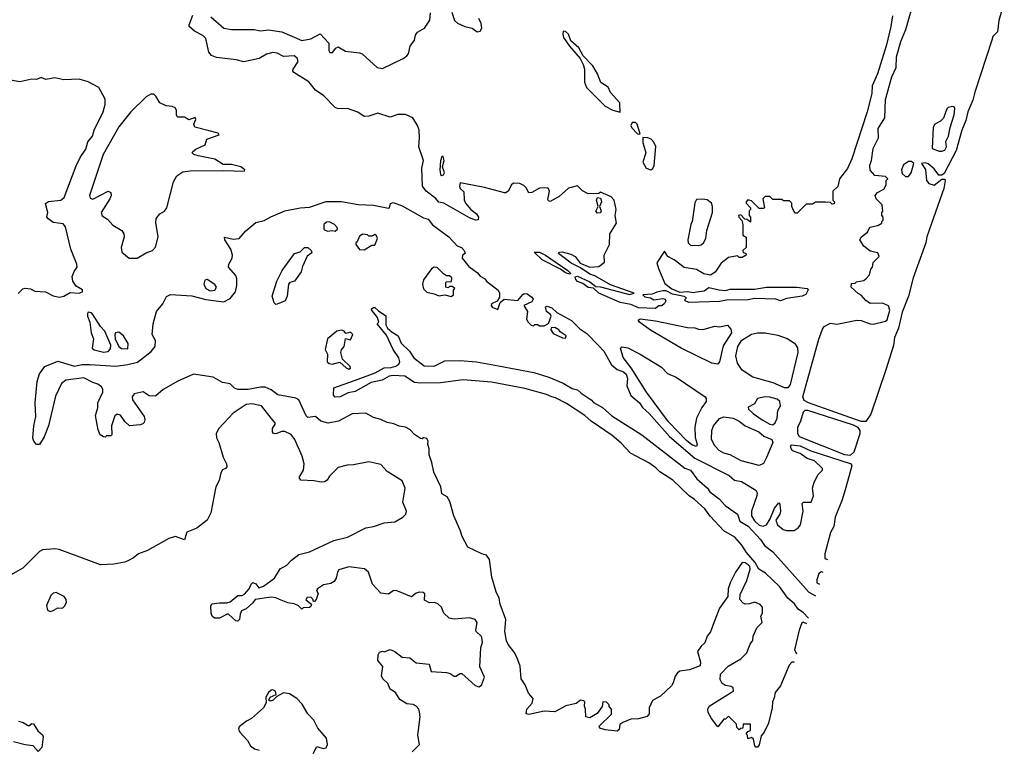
# Model space of a CAD drawing. Extents: x 2220520 to 2384350, y 721165 to 893491.
# Tile 195 of 256: x 2353005 to 2359464, y 804082 to 808870. Entities that reach past the tile are written whole.
import ezdxf

# ---------------------------------------------------------------- set-up
doc = ezdxf.new("R2010")
doc.units = 0

msp = doc.modelspace()

# ---------------------------------------------------------------- linework, layer by layer
at = {"layer": '0CON20XD'}
for points in [[(2358525, 806232.7), (2358179.5, 806355), (2358150.8, 806370.8), (2358142.7, 806395), (2358247.6, 806772.4), (2358270.6, 806839.4), (2358283, 806857), (2358325, 806879.2), (2358365, 806872.5), (2358497.9, 806897.9), (2358525.6, 806895.6), (2358585, 806874.2), (2358605, 806872.9), (2358685, 806891.4), (2358695, 806901.4), (2358713.1, 806963.1), (2358705, 806992), (2358665, 807010), (2358585, 807007.5), (2358556.7, 807026.7), (2358525, 807062.5), (2358505, 807072.5), (2358460, 807115), (2358461.7, 807138.3), (2358485, 807140), (2358495, 807150), (2358541.7, 807158.3), (2358558.3, 807171.7), (2358580, 807195), (2358588.3, 807231.7), (2358600, 807245), (2358603, 807277), (2358642.5, 807315), (2358635, 807340), (2358585, 807350), (2358543.3, 807383.3), (2358517.5, 807425), (2358527.5, 807445), (2358567.5, 807475), (2358581.7, 807508.3), (2358635, 807520), (2358660, 807535), (2358660, 807545), (2358670, 807555), (2358670, 807575), (2358660, 807585), (2358660, 807605), (2358666.7, 807613.3), (2358663.8, 807655), (2358623.3, 807695), (2358617.5, 807715), (2358632.5, 807735), (2358673, 807757), (2358690, 807785), (2358690, 807815), (2358700, 807825), (2358685, 807840), (2358615, 807847.5), (2358585, 807882.5), (2358581.2, 807915), (2358594, 807946), (2358604.4, 808025), (2358640, 808095), (2358635.7, 808155), (2358681.4, 808225), (2358684, 808346), (2358725.4, 808495), (2358754.3, 808555), (2358756.6, 808625), (2358785, 808726), (2358818.5, 808805), (2358871.1, 808988.9)], [(2359464.3, 808985), (2359428.3, 808865), (2359419.8, 808790.2), (2359389.8, 808760.2), (2359381.7, 808735), (2359270.3, 808395), (2359257.8, 808342.2), (2359224.3, 808265), (2359211.5, 808208.5), (2359185.7, 808145), (2359148, 808012), (2359069.3, 807860.7), (2359055, 807848.9), (2359035, 807849.4), (2359005, 807890), (2358965, 807923.3), (2358945, 807930), (2358920, 807925), (2358946.4, 807886.4), (2358953.3, 807815), (2358970, 807795), (2359005, 807784.2), (2359055, 807823.1), (2359073.1, 807823.1), (2359077.3, 807815), (2359067.8, 807762.2), (2358986.7, 807533.3), (2358955.3, 807445), (2358948.8, 807405), (2358866.9, 807175), (2358836.4, 807055), (2358795, 806950), (2358769.2, 806845), (2358744.8, 806785), (2358738, 806732), (2358688, 806572), (2358588.8, 806281.2), (2358555, 806233.3), (2358525, 806232.7)], [(2357175, 806974.2), (2357065, 806978.9), (2357015, 807001.5), (2356945, 807014), (2356805, 807075.7), (2356768.3, 807108.3), (2356735, 807113.5), (2356698.9, 807138.9), (2356665, 807152.2), (2356652.9, 807165), (2356648.3, 807181.7), (2356665, 807185.8), (2356745, 807149.2), (2356785, 807120), (2356815, 807116.9), (2357005, 807065.7), (2357036.7, 807075), (2356880.6, 807130.6), (2356778.6, 807188.6), (2356745, 807200), (2356685, 807241.2), (2356622.6, 807272.6), (2356540, 807335), (2356546.4, 807343.6), (2356564.3, 807345.7), (2356620.8, 807330.8), (2356650, 807315), (2356681.7, 807271.7), (2356745, 807246), (2356805, 807250), (2356840.5, 807279.5), (2356840, 807325), (2356874.4, 807395), (2356877.1, 807465), (2356921.2, 807535), (2356911.2, 807585), (2356918.8, 807625), (2356904.2, 807685), (2356885, 807708), (2356815, 807737.5), (2356805, 807730), (2356735, 807727.5), (2356696.4, 807746.4), (2356665, 807780), (2356605, 807764), (2356545, 807710), (2356485, 807677.5), (2356475, 807680), (2356470.7, 807690.7), (2356480, 807745), (2356473, 807763), (2356465, 807766.7), (2356415, 807763.3), (2356365, 807736.7), (2356345, 807732.5), (2356327.3, 807767.3), (2356312.3, 807782.3), (2356285, 807794), (2356245, 807796), (2356231.2, 807785), (2356210, 807745), (2356195, 807732.5), (2356185, 807732.5), (2356055, 807768.8), (2355975, 807783.8), (2355895, 807800), (2355890.8, 807775), (2355895, 807762), (2355919.4, 807739.4), (2355921.8, 807688.2), (2355930, 807665), (2355965, 807624.3), (2356002.5, 807595), (2356014, 807575), (2356013.3, 807556.7), (2355995, 807554.4), (2355955, 807570), (2355786.4, 807665), (2355755, 807671.8), (2355735, 807696.1), (2355671.8, 807745), (2355647.8, 807777.8), (2355642.1, 807895), (2355652.9, 807945), (2355623.8, 808035), (2355628.8, 808095), (2355625.5, 808145), (2355615.5, 808175), (2355583.3, 808225), (2355535, 808247.1), (2355485, 808246.7), (2355435, 808230.8), (2355355, 808256), (2355295, 808236.5), (2355265, 808234.2), (2355222.6, 808262.6), (2355155, 808287.3), (2355095, 808285.8), (2355075, 808294), (2355000.2, 808370.2), (2354945, 808407.8), (2354902.1, 808462.1), (2354803.6, 808523.6), (2354796.7, 808535), (2354800, 808545), (2354831.5, 808595), (2354826.1, 808616.1), (2354805, 808632.1), (2354735, 808628.9), (2354695, 808650), (2354665, 808654.6), (2354625, 808643.6), (2354575, 808615.7), (2354475, 808592), (2354425, 808606.2), (2354295, 808622), (2354263.5, 808635), (2354246.4, 808656.4), (2354226.4, 808746.4), (2354206.4, 808766.4), (2354151.2, 808795), (2354117.5, 808825), (2354116.7, 808835), (2354140.9, 808899.1)], [(2354258.2, 808888.2), (2354345, 808814.4), (2354395, 808805.6), (2354543.9, 808806.1), (2354585, 808796), (2354636.2, 808803.8), (2354725, 808790.4), (2354855, 808732.5), (2354915.8, 808744.2), (2354975, 808776.2), (2355033.3, 808715), (2355033, 808667), (2355040, 808655), (2355056.1, 808653.9), (2355078.3, 808681.7), (2355095, 808691.2), (2355142.2, 808662.2), (2355235, 808651.8), (2355250.8, 808645), (2355350, 808555), (2355385, 808550), (2355521.2, 808615), (2355545, 808632), (2355555.6, 808645), (2355566, 808695), (2355594, 808735), (2355601.3, 808768.7), (2355615, 808787.5), (2355660, 808815), (2355695, 808866.2), (2355700.9, 808915)], [(2355839.4, 808919.4), (2355856.7, 808865), (2355876.4, 808846.4), (2355925.9, 808825.9), (2355974.3, 808814.3), (2356005, 808790), (2356026.4, 808793.6), (2356036.7, 808815), (2356032.5, 808845), (2356017, 808877)], [(2358731.6, 808895), (2358720.9, 808825), (2358690.7, 808705), (2358633.3, 808515), (2358596.5, 808435), (2358594.7, 808385), (2358563.9, 808265), (2358465, 807956.7), (2358435, 807893.3), (2358382.5, 807825), (2358372.5, 807775), (2358340, 807745), (2358340, 807685), (2358350, 807675), (2358348.3, 807661.7), (2358335, 807660), (2358325, 807670), (2358291.7, 807671.7), (2358225, 807672.5), (2358205, 807660), (2358165, 807660), (2358105, 807600), (2358095, 807600), (2358083, 807613), (2358070, 807645), (2358070, 807665), (2358055, 807680), (2358015, 807680), (2358005, 807690), (2357945, 807690), (2357925, 807710), (2357895, 807710), (2357880, 807695), (2357890, 807635), (2357885, 807630), (2357855, 807630), (2357805, 807680), (2357781.7, 807688.3), (2357770, 807675), (2357770, 807665), (2357800, 807635), (2357800, 807625), (2357790, 807615), (2357790, 807585), (2357800, 807575), (2357798.3, 807541.7), (2357778.3, 807558.3), (2357761.7, 807561.7), (2357735, 807590), (2357720, 807585), (2357723, 807573), (2357741.7, 807551.7), (2357750, 807525), (2357750, 807455), (2357771.7, 807441.7), (2357770, 807375), (2357750, 807355), (2357751.7, 807341.7), (2357768.3, 807338.3), (2357770, 807325), (2357745, 807310), (2357725, 807310), (2357715, 807320), (2357655, 807310), (2357607, 807273), (2357566.4, 807213.6), (2357537, 807193), (2357492.7, 807202.7), (2357445, 807231.2), (2357363.9, 807243.9), (2357297.5, 807295), (2357257.5, 807315), (2357235, 807350), (2357185.7, 807275), (2357195, 807236.7), (2357238, 807138), (2357282.7, 807102.7), (2357335, 807081.2), (2357385, 807087.1), (2357425, 807078.8), (2357445, 807083.8)], [(2356945, 808262.5), (2356942.1, 808325), (2356881.4, 808391.4), (2356865, 808426.8), (2356818.2, 808458.2), (2356796.2, 808515), (2356765, 808566.2), (2356701.7, 808631.7), (2356672.7, 808685), (2356620, 808730), (2356604.4, 808775), (2356585, 808792.9), (2356570, 808795), (2356567.1, 808775), (2356573.4, 808753.4), (2356612.5, 808695), (2356682.5, 808615), (2356702.5, 808575), (2356710.8, 808545), (2356709.3, 808459.3), (2356724.2, 808424.2), (2356845, 808301.2), (2356895, 808276), (2356945, 808262.5)], [(2352995, 807072.5), (2353025.9, 807104.1), (2353041.2, 807108.8), (2353075, 807103.8), (2353105, 807088.8), (2353175, 807084), (2353225, 807057.5), (2353265, 807050), (2353295, 807056.2), (2353335, 807079.2), (2353395, 807074.2), (2353417.5, 807085), (2353416.4, 807096.4), (2353375, 807122), (2353353.1, 807155), (2353350, 807185), (2353362.1, 807217.9), (2353381.2, 807245), (2353380, 807265), (2353340.4, 807365), (2353305, 807510), (2353289.6, 807529.6), (2353225, 807537.9), (2353188.5, 807565), (2353183.2, 807576.8), (2353188.8, 807605), (2353173.9, 807663.9), (2353193.6, 807676.4), (2353275, 807685.8), (2353296.4, 807703.6), (2353375, 807910.3), (2353401.7, 807965), (2353439.1, 808020.9), (2353452.6, 808067.4), (2353482.9, 808105), (2353494.3, 808145.7), (2353552.5, 808265), (2353565, 808312.5), (2353565, 808347.5), (2353524, 808425), (2353455, 808461.5), (2353395, 808478.4), (2353294.5, 808474.5), (2353235, 808488.6), (2353177, 808477), (2353145, 808490), (2353115, 808476.7), (2353085, 808478.8), (2353005, 808461.2), (2352945, 808472.5)], [(2353775, 807304.5), (2353835, 807340), (2353875, 807354.4), (2353895, 807376.2), (2353913.5, 807445), (2353898.3, 807538.3), (2353900, 807565), (2353925, 807595.8), (2353955.7, 807614.3), (2353970, 807635), (2354012.9, 807805), (2354035.7, 807844.3), (2354075, 807870.8), (2354122.6, 807877.4), (2354345, 807881.1), (2354480, 807875), (2354482.5, 807885), (2354455, 807903.3), (2354395, 807919.2), (2354340.3, 807920.3), (2354285, 807954.2), (2354175, 807976.5), (2354146.7, 807985), (2354136.2, 807995), (2354140, 808005), (2354160.3, 808019.7), (2354221.7, 808048.3), (2354232.5, 808085), (2354312.5, 808115), (2354307.5, 808125), (2354248.6, 808141.4), (2354153.3, 808165), (2354147.5, 808185), (2354160, 808215), (2354155, 808227.5), (2354115, 808213.3), (2354085, 808230), (2354040.8, 808230.8), (2354034, 808245), (2354034.2, 808275), (2354025, 808292), (2354005, 808300.8), (2353965, 808304.2), (2353925, 808324.2), (2353898.9, 808368.9), (2353885, 808380), (2353865, 808381.9), (2353835, 808363.6), (2353735, 808265.7), (2353654.3, 808165.7), (2353552.2, 807985), (2353462.9, 807715), (2353468.1, 807698.1), (2353485, 807692.7), (2353585, 807744.2), (2353603.3, 807735), (2353605.7, 807715.7), (2353596, 807695), (2353540, 807605), (2353545, 807582.5), (2353580.9, 807560.9), (2353615, 807521.9), (2353675, 807486), (2353688, 807465), (2353691.2, 807445), (2353670, 807375), (2353675.7, 807345), (2353723.8, 807305), (2353775, 807304.5)], [(2359055, 808006), (2359075, 808014.5), (2359084.4, 808035), (2359080, 808070), (2359098.5, 808105), (2359108.8, 808161.2), (2359135.5, 808245.5), (2359140, 808285), (2359136.5, 808296.5), (2359125, 808300), (2359096.4, 808293.6), (2359087.5, 808285), (2359065, 808222.5), (2359045.8, 808204.2), (2359007.5, 808185), (2358996.7, 808165), (2358990, 808025), (2359036.7, 808006.7), (2359055, 808006)], [(2357065, 808117.5), (2357075, 808120), (2357055.2, 808185.2), (2357045, 808196.1), (2357022.5, 808195), (2357013.6, 808175), (2357019.7, 808159.7), (2357055, 808123.8), (2357065, 808117.5)], [(2357145, 807883.8), (2357157.7, 807892.3), (2357166.4, 807913.6), (2357177.1, 808037.1), (2357165.2, 808065.2), (2357146.5, 808085), (2357125, 808093.8), (2357093.8, 808096.2), (2357092.9, 808062.9), (2357113.3, 807995), (2357092.5, 807935), (2357114.3, 807895), (2357145, 807883.8)], [(2355775, 807848), (2355785, 807851.2), (2355791.2, 807865), (2355778.8, 807905), (2355790.6, 807945), (2355782.5, 807972.5), (2355775, 807971.2), (2355765, 807942.5), (2355760.9, 807885), (2355765, 807854.2), (2355775, 807848)], [(2358835, 807840), (2358852.5, 807865), (2358870, 807925), (2358855, 807940), (2358835, 807940), (2358803.6, 807916.4), (2358790, 807885), (2358795, 807860), (2358815, 807840), (2358835, 807840)], [(2356795, 807600), (2356784.1, 807614.1), (2356800, 807645), (2356788.8, 807685), (2356795, 807702.5), (2356815, 807697.5), (2356820, 807685), (2356821.2, 807675), (2356807.5, 807645), (2356820, 807615), (2356815, 807602.5), (2356795, 807600)], [(2358085.9, 804651.5), (2358085, 804654.7), (2358070.8, 804655), (2358053.7, 804635), (2357995, 804498.1), (2357960, 804455), (2357955, 804420), (2357942.5, 804395), (2357940.6, 804355), (2357916.8, 804255), (2357888.9, 804195), (2357868.3, 804171.7), (2357855, 804112.5), (2357845, 804097.5), (2357835, 804097.5), (2357827.5, 804105), (2357818.3, 804148.3), (2357805, 804160), (2357781.7, 804151.7), (2357780, 804175), (2357770, 804185), (2357781.7, 804198.3), (2357800, 804205), (2357798.3, 804248.3), (2357751.7, 804248.3), (2357748.3, 804221.7), (2357735, 804220), (2357725, 804210), (2357710, 804225), (2357708.3, 804248.3), (2357655, 804300), (2357635, 804280), (2357625, 804280), (2357585, 804230), (2357542.5, 804285), (2357522.5, 804325), (2357520, 804345), (2357527.5, 804365), (2357667, 804453), (2357687.5, 804465), (2357686.2, 804485), (2357672.5, 804495), (2357635, 804501.4), (2357613.2, 804513.2), (2357599.7, 804539.7), (2357601.5, 804575), (2357652, 804628), (2357735, 804675.5), (2357775.3, 804715), (2357798.1, 804771.9), (2357815, 804797.5), (2357817.1, 804825), (2357840.6, 804879.4), (2357875.4, 804915), (2357867.5, 804955), (2357877.5, 804975), (2357877.5, 805015), (2357863, 805033), (2357828.3, 805048.3), (2357793.6, 805036.4), (2357765, 805034.6), (2357751, 805041), (2357730.3, 805065), (2357730.8, 805099.2), (2357775, 805190), (2357798.1, 805265), (2357795, 805281.6), (2357785, 805293.7), (2357765, 805306.6), (2357745, 805308.4), (2357701.1, 805245), (2357666, 805175), (2357652.6, 805135), (2357650.2, 805085), (2357595, 805008.8), (2357561.2, 804918.8), (2357536.9, 804853.1), (2357515, 804823.8), (2357499.8, 804780.2), (2357475, 804758.5), (2357451.8, 804725), (2357472, 804655), (2357469.2, 804630.8), (2357400, 804605), (2357335.5, 804595.5), (2357320.9, 804585), (2357305, 804562.5), (2357291.8, 804518.2), (2357280, 804500), (2357208.2, 804431.8), (2357156.2, 804403.8), (2357134.5, 804355), (2357134.2, 804315), (2357121.3, 804298.7), (2357065, 804283.1), (2357015, 804279.2), (2356960.6, 804259.4), (2356942.5, 804245), (2356937.7, 804212.3), (2356925, 804201.2), (2356845, 804210), (2356811.2, 804221.2), (2356806.7, 804235), (2356887, 804313), (2356887.5, 804345), (2356873, 804363), (2356872.5, 804375), (2356855, 804392.5), (2356830, 804395), (2356827, 804363), (2356793, 804317), (2356745, 804290), (2356720, 804295), (2356717.5, 804345), (2356710, 804365), (2356713.3, 804395), (2356705, 804401.2), (2356685, 804404.2), (2356656.2, 804383.8), (2356586.8, 804366.8), (2356515, 804328), (2356445, 804332.9), (2356345, 804311.1), (2356328.5, 804315), (2356331.7, 804345), (2356367.5, 804385), (2356373.1, 804415), (2356341.9, 804451.9), (2356320.4, 804505), (2356295.4, 804545), (2356287.2, 804627.2), (2356266.2, 804686.2), (2356249.4, 804719.4), (2356209.7, 804769.7), (2356199.4, 804795), (2356186.7, 804855), (2356193.4, 804935), (2356157.5, 805035), (2356150, 805075), (2356129.6, 805115), (2356102.4, 805212.4), (2356087.6, 805327.6), (2356066.5, 805356.5), (2356036.7, 805365), (2355945, 805408.9), (2355908.5, 805478.5), (2355895, 805521.2), (2355853.3, 805613.3), (2355827.8, 805707.8), (2355809.2, 805739.2), (2355775, 805758), (2355767.1, 805805), (2355721.2, 805901.2), (2355709.5, 805965), (2355691.6, 806015), (2355691.5, 806055), (2355682, 806085), (2355685.4, 806105), (2355675, 806120.8), (2355655, 806126.7), (2355645, 806120), (2355635, 806122.5), (2355595, 806148.8), (2355565, 806180), (2355535, 806196.2), (2355495, 806202), (2355458.8, 806218.8), (2355415, 806227.5), (2355375, 806247.1), (2355325, 806260.6), (2355275, 806288.8), (2355186.2, 806283.8), (2355096.7, 806235), (2355027.6, 806222.4), (2354981.1, 806235), (2354945, 806266.1), (2354895, 806259.3), (2354885, 806269.6), (2354835, 806375.7), (2354817.1, 806387.1), (2354697.3, 806407.3), (2354655, 806441.3), (2354615, 806457.6), (2354585, 806458.4), (2354504.1, 806444.1), (2354435, 806442.9), (2354415, 806452.2), (2354385, 806481.1), (2354335, 806489), (2354275, 806523.1), (2354145, 806543.6), (2354042.5, 806497.5), (2353946.2, 806443.8), (2353895, 806400.3), (2353855, 806402.5), (2353815, 806427.1), (2353755.2, 806414.8), (2353742.6, 806395), (2353745.6, 806375.6), (2353820.8, 806265), (2353826.1, 806245), (2353822.2, 806227.8), (2353812.7, 806217.3), (2353795, 806211.2), (2353725, 806203.8), (2353695, 806233.3), (2353665.8, 806275.8), (2353645, 806282.3), (2353628.9, 806271.1), (2353607.8, 806205), (2353610, 806145), (2353601.7, 806138.3), (2353575, 806140), (2353565, 806130), (2353555, 806132.5), (2353533.3, 806145), (2353518.8, 806178.8), (2353501.8, 806271.8), (2353517.4, 806322.6), (2353517.9, 806355), (2353550, 806425), (2353551.1, 806445), (2353541.5, 806461.5), (2353518.5, 806478.5), (2353485, 806488.5), (2353425, 806520.3), (2353306.6, 806503.4), (2353278, 806482), (2353239.8, 806400.2), (2353193.1, 806205), (2353165, 806133.3), (2353135, 806083.3), (2353115, 806082.5), (2353097.5, 806105), (2353091.2, 806125), (2353097.1, 806205), (2353110.9, 806265), (2353107.1, 806355), (2353120.5, 806495), (2353135.5, 806545), (2353168.9, 806595), (2353255, 806628.6), (2353365, 806596.4), (2353413.3, 806606.7), (2353465, 806607.8), (2353635, 806597.3), (2353715, 806607.9), (2353776.7, 806623.3), (2353866.9, 806693.1), (2353892.9, 806725), (2353895.8, 806765), (2353874.1, 806805), (2353880.8, 806875), (2353902.9, 806955), (2353943.6, 807005), (2353967, 807053), (2353995, 807066), (2354135, 807057.2), (2354225, 807032.7), (2354345, 807017.4), (2354385, 807040.4), (2354420.7, 807085), (2354430.4, 807125), (2354429.2, 807169.2), (2354422, 807192), (2354374.3, 807245), (2354377.1, 807265), (2354398.9, 807305), (2354400.9, 807325), (2354389.2, 807365), (2354350.4, 807425), (2354348.3, 807441.7), (2354405, 807429.6), (2354445, 807434.4), (2354488.1, 807485), (2354555, 807539.2), (2354608.8, 807551.2), (2354653.2, 807576.8), (2354745, 807614.4), (2354845, 807636), (2354905, 807639.2), (2355015, 807676), (2355117, 807677), (2355225, 807658), (2355325, 807651.9), (2355425, 807633.3), (2355430, 807635), (2355437, 807663), (2355455, 807670), (2355515, 807648.6), (2355655, 807568.5), (2355685, 807560), (2355712.6, 807522.6), (2355821.2, 807445), (2355875, 807386.7), (2355902.5, 807375), (2355920, 807355), (2355926.7, 807335), (2355910, 807325), (2355907.5, 807305), (2355950.7, 807250.7), (2356008, 807208), (2356026.4, 807186.4), (2356055, 807172.5), (2356067.5, 807155), (2356143.8, 807095), (2356153.3, 807075), (2356151.7, 807048.3), (2356136.7, 807023.3), (2356100, 807005), (2356097.5, 806995), (2356105, 806982.5), (2356141.7, 806968.3), (2356156.4, 807013.6), (2356183, 807037), (2356273, 807027), (2356305, 807067.5), (2356315, 807072.5), (2356335, 807070), (2356365, 807050), (2356373.3, 807035), (2356365, 807017.5), (2356312.5, 806995), (2356336.7, 806955), (2356330, 806905), (2356340, 806885), (2356360, 806865), (2356375, 806860), (2356385, 806870), (2356405, 806870), (2356415, 806860), (2356445, 806860), (2356473, 806877), (2356491.2, 806925), (2356486.4, 806936.4), (2356460, 806955), (2356453.3, 806985), (2356465, 806990), (2356495, 806978.8), (2356528.8, 806948.8), (2356625, 806895.7), (2356680.6, 806840.6), (2356725, 806811.2), (2356805, 806728.8), (2356838, 806695), (2356887.5, 806605), (2356923.8, 806573.8), (2356965, 806558.5), (2356983.4, 806543.4), (2356992.8, 806515), (2356988.3, 806468.3), (2357014.4, 806404.4), (2357070, 806355), (2357091.2, 806325), (2357135.4, 806285.4), (2357268.2, 806135), (2357435, 805993.4), (2357658.5, 805878.5), (2357695, 805849.1), (2357740.6, 805840.6), (2357835, 805782.2), (2357842.8, 805765), (2357841.1, 805745), (2357806, 805645), (2357805.9, 805615), (2357825, 805582.4), (2357855, 805554.1), (2357883.3, 805546.7), (2357905, 805555.6), (2357929.2, 805595), (2357956.2, 805665), (2357985, 805700), (2357991.7, 805691.7), (2357996.2, 805645), (2357992, 805625), (2357966.2, 805585), (2357975.9, 805555.9), (2358013.3, 805525), (2358035, 805518.8), (2358085, 805518), (2358111.2, 805535), (2358127.1, 805555), (2358144.2, 805645), (2358137.5, 805695), (2358146.7, 805703.3), (2358197.5, 805705), (2358212.5, 805745), (2358206.7, 805795), (2358217.5, 805835), (2358243.9, 805886.1), (2358272.5, 805915), (2358272.5, 805925), (2358218.8, 805975), (2358170.9, 805990.9), (2358125, 806024.3), (2358075, 806040.6), (2358060.8, 806065), (2358065, 806079.4), (2358125, 806072.6), (2358195, 806041.1), (2358460.4, 805955), (2358463.1, 805943.1), (2358425, 805800), (2358400.7, 805719.3), (2358354.9, 805605.1), (2358346.9, 805545), (2358324.8, 805505), (2358286.3, 805365), (2358285.9, 805335), (2358305.2, 805327.5)], [(2357455, 807387.5), (2357475, 807392.5), (2357490, 807405), (2357507, 807433), (2357513, 807487), (2357550, 807605), (2357550, 807645), (2357542.5, 807665), (2357515, 807687.5), (2357485, 807692.5), (2357445, 807690), (2357433, 807667), (2357417.5, 807545), (2357407.5, 807525), (2357387.5, 807425), (2357390, 807405), (2357405, 807390), (2357455, 807387.5)], [(2355075, 807482.5), (2355090, 807495), (2355087, 807507), (2355070, 807525), (2355035, 807542.5), (2355018.3, 807541.7), (2355000, 807525), (2355000, 807495), (2355005, 807490), (2355025, 807482.5), (2355055, 807487.5), (2355075, 807482.5)], [(2355265, 807360), (2355315, 807390), (2355335, 807390), (2355352.5, 807435), (2355345, 807452.5), (2355335, 807460), (2355315, 807450), (2355295, 807450), (2355287, 807457), (2355255, 807462.5), (2355235, 807450), (2355218.3, 807411.7), (2355210, 807405), (2355210, 807395), (2355235, 807362.5), (2355265, 807360)], [(2354685, 807001.2), (2354675, 807012.5), (2354662, 807055), (2354691.9, 807155), (2354726.5, 807225), (2354806.7, 807335), (2354845, 807347.5), (2354873.8, 807375), (2354895, 807374), (2354916.7, 807355), (2354920.7, 807339.3), (2354891.2, 807318.8), (2354860.5, 807249.5), (2354851.9, 807215), (2354806.7, 807153.3), (2354777.5, 807145), (2354768.8, 807135), (2354760, 807055), (2354747.1, 807025), (2354695, 807004), (2354685, 807001.2)], [(2356615, 807200), (2356585, 807208.8), (2356553, 807233), (2356432, 807295), (2356380, 807345), (2356415, 807343.8), (2356453.8, 807325), (2356600, 807225), (2356620, 807205), (2356615, 807200)], [(2355835, 807052.5), (2355850, 807065), (2355850, 807095), (2355860, 807105), (2355845, 807120), (2355825, 807120), (2355815, 807110), (2355800, 807115), (2355800, 807145), (2355805, 807150), (2355838.3, 807151.7), (2355840, 807175), (2355825, 807190), (2355805, 807190), (2355785, 807202.5), (2355743.6, 807243.6), (2355725, 807246.7), (2355706.1, 807233.9), (2355655, 807162.5), (2355647.8, 807135), (2355654, 807104), (2355675, 807082), (2355725, 807072), (2355755, 807056.7), (2355793.6, 807063.6), (2355835, 807052.5)], [(2354255, 807090), (2354285, 807094.7), (2354295.4, 807115), (2354285, 807132.9), (2354235, 807164.2), (2354220.3, 807159.7), (2354213.3, 807135), (2354225.6, 807105), (2354255, 807090)], [(2357445, 807083.8), (2357495, 807090), (2357525, 807112.5), (2357593.6, 807096.4), (2357635, 807093.8), (2357665, 807102.5), (2357825, 807102.5), (2357905, 807115.6), (2358104.2, 807114.2), (2358170, 807105), (2358177, 807097), (2358163, 807067), (2358137.5, 807055), (2358035, 807039.4), (2357995, 807026), (2357965.6, 807035.6), (2357825, 807039.4), (2357785, 807031.9), (2357641.7, 807028.3), (2357595, 807020), (2357395, 807014.2), (2357370, 807025), (2357370, 807035), (2357380, 807045), (2357365, 807052.5), (2357288.3, 807068.3), (2357245, 807090), (2357225, 807090), (2357185, 807082.5), (2357155, 807068.8), (2357092.5, 807065), (2357105, 807050.8), (2357144.2, 807044.2), (2357165, 807032.5), (2357225, 807040), (2357240, 807035), (2357243.3, 807025), (2357235, 807007.5), (2357217, 806993), (2357198.3, 806991.7), (2357190, 806985), (2357175, 806974.2)], [(2353555, 806687.2), (2353585, 806693.3), (2353600.6, 806709.4), (2353601.9, 806735), (2353562.5, 806825), (2353535, 806856.7), (2353485, 806935.7), (2353475, 806946.9), (2353455, 806950), (2353448.6, 806941.4), (2353448.6, 806925), (2353466, 806886), (2353473.6, 806815), (2353490, 806775), (2353480.5, 806715), (2353494, 806704), (2353555, 806687.2)], [(2358180.4, 804943.7), (2358178.4, 804945), (2358147.9, 804977.9), (2358111, 805001), (2358086.8, 805036.8), (2358045, 805073.8), (2357990.5, 805150.5), (2357897.9, 805237.9), (2357854.2, 805264.2), (2357829.2, 805309.2), (2357773.7, 805373.7), (2357742.3, 805422.3), (2357696.7, 805475), (2357624.6, 805515), (2357535, 805611.8), (2357499.6, 805659.6), (2357432, 805722), (2357397.8, 805745), (2357289.4, 805849.4), (2357205, 805903.2), (2357179.2, 805929.2), (2357131.7, 805961.7), (2357011.9, 806025), (2356951.7, 806091.7), (2356892.5, 806142.5), (2356753.6, 806235), (2356711.8, 806271.8), (2356591.2, 806351.2), (2356519.1, 806389.1), (2356495.5, 806395.5), (2356460.4, 806410.4), (2356319.2, 806449.2), (2356101.1, 806491.1), (2355915, 806506.9), (2355765, 806486.9), (2355634.6, 806484.6), (2355595, 806488.6), (2355530.7, 806530.7), (2355455, 806534.7), (2355428.7, 806531.3), (2355383.3, 806505), (2355310.4, 806489.6), (2355205, 806430.8), (2355159.5, 806420.5), (2355107.5, 806395), (2355075, 806392.9), (2355063.8, 806405), (2355066.7, 806455), (2355225, 806510.8), (2355337.1, 806552.9), (2355395, 806585.5), (2355442.5, 806587.5), (2355473.5, 806596.5), (2355491.2, 806608.8), (2355498, 806625), (2355491.7, 806651.7), (2355454.3, 806705), (2355410.7, 806800.7), (2355350, 806875), (2355360, 806885), (2355352.5, 806915), (2355313.8, 806965), (2355314, 806975), (2355325, 806982), (2355335, 806981.4), (2355358.3, 806958.3), (2355407.4, 806927.4), (2355406.7, 806866.7), (2355416.7, 806846.7), (2355448.8, 806818.8), (2355488.8, 806795), (2355508.3, 806748.3), (2355562, 806695), (2355591.2, 806651.2), (2355659.3, 806599.3), (2355725, 806595.5), (2355795, 806631.5), (2355895, 806634.4), (2356002.5, 806625), (2356145, 806598.8), (2356376.7, 806555), (2356476.2, 806525), (2356569.2, 806485), (2356630.2, 806450.2), (2356665, 806441.4), (2356688.2, 806418.2), (2356755, 806375.5), (2356768.9, 806358.9), (2356827.8, 806325), (2356890, 806270), (2357086.7, 806145), (2357368, 805928), (2357405.5, 805915), (2357448.2, 805858.2), (2357517.8, 805795), (2357532.2, 805772.2), (2357592.9, 805725), (2357632, 805682), (2357715, 805626.2), (2357729.6, 805579.6), (2357785, 805545.5), (2357865, 805458.5), (2357890.2, 805420.2), (2357945, 805377.7), (2358183, 805113), (2358226.5, 805090.1)], [(2357585, 806610.4), (2357545, 806617.1), (2357344.8, 806714.8), (2357143.2, 806833.2), (2357070.6, 806885), (2357061.9, 806898.1), (2357075, 806906.2), (2357175, 806893.8), (2357385, 806850), (2357435, 806848.8), (2357465, 806836.7), (2357495, 806838.8), (2357565, 806858.8), (2357595, 806854), (2357647.5, 806865), (2357669.7, 806839.7), (2357674.3, 806815), (2357620, 806730), (2357596.7, 806625), (2357585, 806610.4)], [(2353715, 806710), (2353716.4, 806745), (2353685.6, 806795), (2353655, 806820), (2353634.2, 806815.8), (2353628.3, 806801.7), (2353630.8, 806775), (2353656.2, 806725), (2353672.9, 806712.9), (2353715, 806710)], [(2355165, 806576.7), (2355175, 806582.5), (2355172.5, 806595), (2355123, 806643), (2355112, 806685), (2355116.4, 806703.6), (2355133.9, 806726.1), (2355143, 806777), (2355175, 806770), (2355190, 806805), (2355175, 806820), (2355145, 806810), (2355132.5, 806825), (2355115, 806832), (2355085, 806826.9), (2355023.9, 806775), (2355009.1, 806705), (2355023.2, 806675), (2355022.6, 806625), (2355035, 806613.5), (2355055, 806608.8), (2355105, 806622.5), (2355147.5, 806585), (2355165, 806576.7)], [(2356585, 806780), (2356590, 806795), (2356550.7, 806820.7), (2356542.5, 806835), (2356515, 806850), (2356491.7, 806848.3), (2356490, 806835), (2356505, 806810), (2356565, 806782.5), (2356585, 806780)], [(2358045, 806454.4), (2358023.3, 806455), (2357946.9, 806486.9), (2357815, 806523.7), (2357745, 806569.6), (2357715, 806617.1), (2357703.6, 806665), (2357715.3, 806725), (2357743, 806767), (2357805, 806807.1), (2357845, 806815.5), (2357895, 806815.6), (2357979.5, 806799.5), (2358038.8, 806778.8), (2358088.3, 806748.3), (2358106.9, 806716.9), (2358108.8, 806685), (2358058.5, 806475), (2358045, 806454.4)], [(2357445, 806068.8), (2357415, 806081.1), (2357379.6, 806109.6), (2357260.9, 806230.9), (2357116.6, 806426.6), (2357016.4, 806585), (2356964, 806654), (2356946.2, 806713.8), (2356956, 806724), (2356995, 806716.2), (2357075, 806675.9), (2357215, 806588.8), (2357255, 806549.2), (2357311.2, 806525), (2357501.8, 806395), (2357508.4, 806385), (2357507.5, 806365), (2357480, 806325), (2357445.3, 806255), (2357433.2, 806196.8), (2357437.3, 806127.3), (2357449.1, 806085), (2357445, 806068.8)], [(2354710, 805065), (2354685, 805076.7), (2354655, 805081.2), (2354550, 805065), (2354535, 805042.5), (2354490, 805005), (2354460, 804990), (2354450.7, 804969.3), (2354446.4, 804933.6), (2354435, 804922.5), (2354422.5, 804925), (2354375, 804970), (2354365, 804970), (2354315, 804942.5), (2354282.9, 804942.9), (2354267.1, 804957.1), (2354261.4, 804975), (2354258.8, 805021.2), (2354265, 805036), (2354315, 805043.8), (2354363, 805043), (2354385, 805050), (2354435, 805092.5), (2354465, 805092.5), (2354479.3, 805100.7), (2354510, 805135), (2354522.5, 805165), (2354535, 805177.5), (2354555, 805167.5), (2354573, 805143), (2354605, 805152.5), (2354676.7, 805205), (2354714.3, 805265.7), (2354758.3, 805291.7), (2354787, 805323), (2354835, 805360), (2354905, 805377.5), (2355065, 805451.9), (2355154.6, 805475.4), (2355275, 805536.7), (2355326.7, 805545), (2355395, 805568.9), (2355466.2, 805575), (2355518.8, 805605), (2355538.6, 805625), (2355542.9, 805645), (2355518.6, 805705), (2355534.3, 805795), (2355513.2, 805843.2), (2355415, 805906), (2355375, 805952), (2355295, 805968.6), (2355195, 805949.2), (2355152.3, 805947.7), (2355095, 805931.2), (2355038, 805875), (2355021.9, 805848.1), (2355005, 805837.1), (2354984.4, 805834.4), (2354935, 805844), (2354848.3, 805848.3), (2354838.8, 805865), (2354865.8, 805915), (2354870, 805955), (2354858, 806005), (2354809.1, 806115), (2354785, 806148.5), (2354745, 806166.7), (2354725, 806167.5), (2354685, 806152.9), (2354669.2, 806155), (2354662.3, 806165), (2354663.1, 806186.9), (2354680, 806215), (2354680, 806225), (2354654.3, 806255), (2354591.2, 806335), (2354528.8, 806348.8), (2354490, 806345), (2354405, 806288.5), (2354312.2, 806187.8), (2354294.5, 806155), (2354296, 806126), (2354311.2, 806095), (2354340.3, 806000.3), (2354362.5, 805955), (2354363.6, 805936.4), (2354355.8, 805924.2), (2354335, 805916.7), (2354325, 805897.5), (2354314.1, 805845.9), (2354291.2, 805805), (2354258, 805635), (2354233.8, 805585), (2354166.6, 805533.4), (2354102.1, 805507.9), (2354085, 805456.7), (2354027.9, 805477.9), (2353983.8, 805466.2), (2353842.4, 805387.6), (2353783.3, 805365), (2353752.2, 805337.8), (2353718.3, 805321.7), (2353695, 805309.5), (2353622.1, 805297.9), (2353535, 805292.5), (2353262.8, 805392.8), (2353235, 805397), (2353155, 805390.7), (2353135, 805380.8), (2353025, 805271.3), (2352945, 805224.4)], [(2357945, 806211.1), (2357961, 806225), (2357974.2, 806255), (2357979, 806305), (2357996.2, 806335), (2357992.7, 806365), (2357975, 806380), (2357925, 806393.3), (2357895.8, 806394.2), (2357845, 806383.8), (2357825, 806350), (2357785, 806327.5), (2357786.2, 806315), (2357816.7, 806285), (2357875, 806244.7), (2357925, 806215.7), (2357945, 806211.1)], [(2358455, 806012.5), (2358478.3, 806035), (2358517.8, 806155), (2358519.7, 806175), (2358506.1, 806195), (2358475, 806210.3), (2358175, 806306.2), (2358155.4, 806304.6), (2358145.2, 806295), (2358127.6, 806235), (2358108.3, 806195), (2358108.3, 806155), (2358119.1, 806135), (2358415, 806016.2), (2358455, 806012.5)], [(2357855, 805944.4), (2357737.5, 805975), (2357665, 806013.8), (2357623.3, 806025), (2357593.8, 806043.8), (2357565, 806074.3), (2357543.8, 806115), (2357546.2, 806175), (2357556.9, 806205), (2357595, 806253.7), (2357625, 806263.9), (2357685, 806255.3), (2357725.6, 806235.6), (2357765, 806205.4), (2357852.9, 806165), (2357886.8, 806136.8), (2357939.4, 806115), (2357946.7, 806095), (2357905, 805996.7), (2357885, 805958.8), (2357855, 805944.4)], [(2355580, 804065), (2355627.5, 804115), (2355616, 804175), (2355632, 804295), (2355628.3, 804328.3), (2355623.3, 804345), (2355606.7, 804365), (2355585.6, 804375.6), (2355545, 804380), (2355498.3, 804408.3), (2355470, 804455), (2355436.1, 804476.1), (2355420, 804515), (2355386.7, 804545), (2355377.5, 804565), (2355386.4, 804626.4), (2355353.3, 804665), (2355357, 804703), (2355365, 804720), (2355385, 804727.5), (2355395, 804722.5), (2355435, 804736.7), (2355465, 804723.8), (2355515, 804686.7), (2355565, 804683.3), (2355605, 804650), (2355691.7, 804641.7), (2355705, 804592.5), (2355805.9, 804585.9), (2355829.5, 804579.5), (2355855, 804562.5), (2355865, 804562.5), (2355895, 804580), (2355905, 804578.8), (2355992.1, 804502.1), (2356017.5, 804492.5), (2356035, 804502.5), (2356053.3, 804555), (2356024.1, 804624.1), (2356029.3, 804749.3), (2356040, 804785), (2356036, 804815), (2356032.5, 804825), (2356000, 804855), (2355996.7, 804865), (2356006.2, 804915), (2355992.5, 804935), (2355955, 804946.2), (2355855, 804936.7), (2355823, 804943), (2355786.7, 804975), (2355771.2, 805015), (2355747.3, 805037.3), (2355725.9, 805045.9), (2355693.9, 805043.9), (2355660.7, 805060.7), (2355661.7, 805101.7), (2355651.7, 805111.7), (2355625, 805113.3), (2355605, 805106.7), (2355575, 805082.5), (2355475, 805123.8), (2355455, 805123.3), (2355425, 805100), (2355375, 805106.2), (2355318.8, 805165), (2355293.3, 805245), (2355266.8, 805266.8), (2355165, 805279.4), (2355099.5, 805260.5), (2355088.8, 805245), (2355081.2, 805205), (2355067, 805183), (2355045, 805170), (2354998.3, 805161.7), (2354957.5, 805135), (2354952.5, 805125), (2354962.5, 805105), (2354950, 805065), (2354938.3, 805051.7), (2354931.7, 805051.7), (2354928.3, 805068.3), (2354915, 805080), (2354890.7, 805079.3), (2354882.5, 805062.5), (2354920, 805035), (2354915, 805020), (2354905, 805012.5), (2354865, 805010), (2354855, 805002.5), (2354833, 805023), (2354805, 805037.5), (2354763.6, 805043.6), (2354710, 805065)], [(2358276.4, 805242.3), (2358265, 805247.8), (2358247.8, 805235), (2358234.5, 805194.5), (2358235.3, 805175), (2358250.9, 805166.9)], [(2353205, 804986.7), (2353225, 804993.3), (2353255, 805010), (2353285, 805008.8), (2353299.1, 805020.9), (2353310.8, 805045), (2353310, 805065), (2353297.5, 805085), (2353245, 805111.2), (2353225, 805106.7), (2353209.2, 805090.8), (2353180, 805025), (2353187.5, 804995), (2353205, 804986.7)], [(2358168.4, 804905.6), (2358145, 804917.7), (2358135, 804912.5), (2358118.6, 804865), (2358088.8, 804735), (2358101.9, 804711.9), (2358105.8, 804712.4)], [(2354931.2, 804055), (2354955, 804100), (2354995, 804088.8), (2355015, 804092.5), (2355023.3, 804115), (2355016.7, 804155), (2354961.2, 804221.2), (2354934.1, 804274.1), (2354895.5, 804315.5), (2354857.6, 804377.6), (2354824, 804415), (2354775, 804445.6), (2354736.4, 804453.6), (2354691.7, 804428.3), (2354667.5, 804405), (2354648.3, 804398.3), (2354640, 804405), (2354647.5, 804425), (2354687.5, 804442.5), (2354682.5, 804465), (2354665, 804473.3), (2354655, 804470), (2354637.5, 804455), (2354620, 804425), (2354621.7, 804388.3), (2354603.3, 804355), (2354526.2, 804285), (2354492.7, 804267.3), (2354445, 804230), (2354440, 804215), (2354448, 804195), (2354500.3, 804140.3), (2354518.8, 804105), (2354545, 804086.2), (2354575, 804076.7)], [(2352997.7, 804267.7), (2353027.7, 804257.7), (2353055, 804240), (2353065, 804237.5), (2353085, 804252.5), (2353095, 804250), (2353123.9, 804203.9), (2353155, 804177.5), (2353158.8, 804165), (2353150, 804095), (2353125, 804067.5), (2353092.5, 804105), (2353041.3, 804111.3), (2352965, 804131.1)]]:
    msp.add_lwpolyline(points, dxfattribs=at)

doc.saveas('drawing.dxf')
